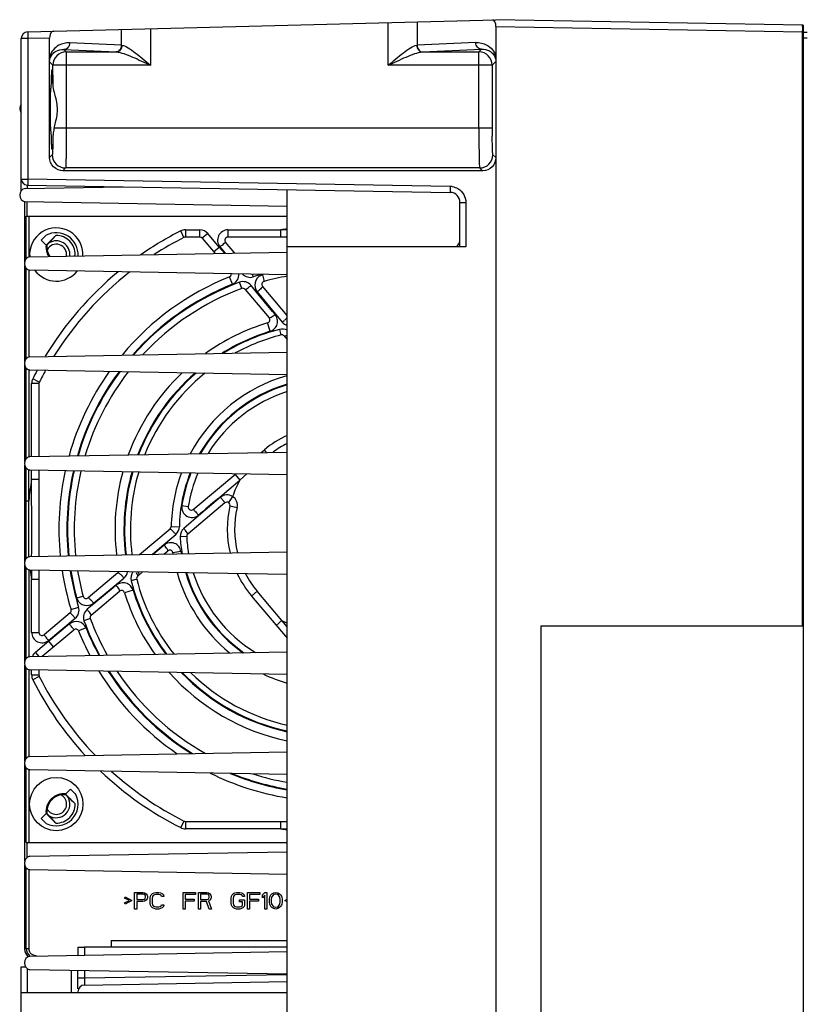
# Model space of a CAD drawing. Header units: inches. Extents: x 0 to 82.7, y 0 to 58.5.
# Tile 15 of 60: x 32.1 to 36.7, y 7.5 to 13.3. Entities that reach past the tile are written whole.
import ezdxf

# ---------------------------------------------------------------- set-up
doc = ezdxf.new("R2010")
doc.units = ezdxf.units.IN
doc.header["$LTSCALE"] = 4.547244
doc.header["$MEASUREMENT"] = 0
doc.layers.get('0').update_dxf_attribs({"linetype": 'CONTINUOUS'})

msp = doc.modelspace()

# ---------------------------------------------------------------- linework, layer by layer
at = {"color": 7, "linetype": 'CONTINUOUS'}
for p, q in [((32.1444, 13.2055), (34.9112, 13.2779)), ((36.7243, 13.2463), (34.9112, 13.2779)), ((32.6993, 13.1267), (32.6993, 13.22)), ((32.8698, 13.2245), (32.8698, 13.0086)), ((34.2747, 13.0086), (34.2747, 13.2612)), ((34.4452, 13.2657), (34.4452, 13.1267)), ((34.9112, 13.2385), (34.9112, 3.7897)), ((34.9112, 13.2385), (36.7243, 13.2069)), ((36.7243, 13.2463), (36.7281, 13.2452)), ((36.7244, 13.2266), (36.7243, 13.2459)), ((36.7243, 13.2069), (36.7244, 13.222)), ((36.7244, 13.222), (36.7244, 13.2266)), ((36.7281, 13.2448), (36.7281, 3.783)), ((32.1061, 12.2669), (32.1061, 13.1661)), ((32.1444, 13.1661), (32.1061, 13.1661)), ((32.2732, 13.1695), (32.1444, 13.1661)), ((32.1444, 13.1661), (32.1444, 12.3361)), ((32.2732, 12.4644), (32.2732, 13.1695)), ((36.7243, 9.6952), (36.7243, 13.2069)), ((36.7282, 13.2069), (36.7243, 13.2069)), ((36.7281, 13.2044), (36.7517, 13.2044)), ((36.7517, 13.1697), (36.7281, 13.1697)), ((32.3718, 13.0873), (32.3578, 13.1013)), ((32.3578, 13.1013), (32.667, 13.0873)), ((32.6993, 13.1267), (32.3919, 13.1407)), ((32.7008, 13.1266), (32.6993, 13.1267)), ((34.4452, 13.1267), (34.4437, 13.1266)), ((34.7925, 13.1425), (34.4452, 13.1267)), ((34.4775, 13.0873), (34.8266, 13.1031)), ((34.8266, 13.1031), (34.8108, 13.0873)), ((32.2735, 13.0282), (32.2732, 13.0612)), ((32.3718, 13.0873), (32.3718, 12.6377)), ((32.3718, 13.0873), (32.667, 13.0873)), ((34.4775, 13.0873), (34.8108, 13.0873)), ((34.8108, 12.6377), (34.8108, 13.0873)), ((34.9112, 13.063), (34.9109, 13.03)), ((32.2735, 13.0282), (32.2931, 13.0086)), ((32.2931, 12.9007), (32.2931, 13.0086)), ((32.8698, 13.0086), (32.2931, 13.0086)), ((34.8895, 13.0086), (34.2747, 13.0086)), ((34.8895, 13.0086), (34.9109, 13.03)), ((34.8895, 13.0086), (34.8895, 12.6376)), ((32.3003, 12.6377), (32.3058, 12.6597)), ((34.8895, 12.6377), (32.3003, 12.6377)), ((32.2891, 12.4802), (32.2732, 12.4644)), ((34.9112, 12.4625), (34.8935, 12.4802)), ((32.3519, 12.3856), (32.3678, 12.4015)), ((34.8148, 12.4015), (32.3678, 12.4015)), ((34.8148, 12.4015), (34.8324, 12.3839)), ((34.8324, 12.3839), (32.3519, 12.3856)), ((32.1061, 12.3362), (32.1444, 12.3361)), ((32.1284, 12.2808), (32.7041, 12.291)), ((32.1409, 12.3008), (32.1409, 12.2808)), ((32.1409, 12.3008), (34.641, 12.2571)), ((34.6406, 12.2926), (32.1444, 12.3361)), ((33.6769, 4.8123), (33.6769, 12.274)), ((32.1258, 12.201), (32.1258, 11.8478)), ((33.6769, 12.1737), (32.1284, 12.201)), ((32.1404, 12.1165), (32.1404, 12.201)), ((34.699, 11.9354), (34.699, 12.1981)), ((34.699, 12.1981), (34.7335, 12.1981)), ((34.7335, 12.1981), (34.7335, 11.9354)), ((32.1346, 11.8641), (32.1346, 12.1165)), ((32.1346, 12.1165), (33.6769, 12.1165)), ((32.1503, 12.1165), (32.1503, 11.8769)), ((32.2531, 12.0043), (32.2238, 11.975)), ((32.3111, 12.0026), (32.2557, 11.9472)), ((33.0676, 11.9905), (33.0481, 12.0292)), ((33.0758, 12.0358), (33.0758, 11.9925)), ((33.0758, 12.0358), (33.162, 12.0358)), ((33.162, 11.9925), (33.0758, 11.9925)), ((33.162, 11.9925), (33.162, 12.0358)), ((33.2091, 12.0138), (33.1759, 11.986)), ((33.2758, 11.9343), (33.2091, 12.0138)), ((33.3274, 12.0358), (33.6402, 12.0358)), ((33.3276, 12.0358), (33.3276, 11.9925)), ((33.6769, 11.9925), (33.3276, 11.9925)), ((33.6402, 11.9924), (33.6402, 12.0358)), ((33.6769, 12.0357), (33.6402, 12.0358)), ((32.2238, 11.975), (32.2527, 11.9461)), ((32.2557, 11.9472), (32.2527, 11.9461)), ((32.2557, 11.9472), (32.2577, 11.9462)), ((33.1759, 11.986), (33.2511, 11.8963)), ((33.2426, 11.9064), (33.2758, 11.9343)), ((33.3065, 11.8973), (33.2758, 11.9343)), ((33.2797, 11.9358), (33.3116, 11.8974)), ((33.3676, 11.8984), (33.3137, 11.9626)), ((34.7335, 11.9354), (33.6769, 11.9354)), ((32.156, 11.8769), (33.6769, 11.9039)), ((32.1258, 11.8261), (32.1258, 11.2573)), ((32.1346, 11.2735), (32.1346, 11.8098)), ((32.1503, 11.7971), (32.1503, 11.2863)), ((33.6769, 11.77), (32.156, 11.7971)), ((33.3537, 11.7143), (33.3361, 11.758)), ((33.4713, 11.7737), (33.4762, 11.7578)), ((33.5311, 11.7695), (33.5414, 11.7314)), ((33.4092, 11.6892), (33.3955, 11.7262)), ((33.4967, 11.6678), (33.464, 11.7074)), ((33.677, 11.5297), (33.5322, 11.7022)), ((33.4294, 11.6838), (33.5707, 11.5155)), ((33.5907, 11.554), (33.4967, 11.6678)), ((33.5006, 11.6693), (33.6011, 11.5476)), ((33.6057, 11.5357), (33.5907, 11.554)), ((33.6011, 11.5476), (33.6486, 11.4898)), ((33.5775, 11.4362), (33.5621, 11.4864)), ((33.6417, 11.4148), (33.6332, 11.4478)), ((33.6601, 11.4089), (33.677, 11.3888)), ((32.156, 11.2863), (33.6769, 11.3133)), ((32.1258, 11.2355), (32.1258, 10.6667)), ((32.1346, 10.683), (32.1346, 11.2193)), ((32.1503, 11.2065), (32.1503, 10.6958)), ((33.6769, 11.1795), (32.156, 11.2065)), ((32.1671, 10.6958), (32.1671, 11.1271)), ((32.2104, 11.1271), (32.1671, 11.1271)), ((32.2123, 11.1353), (32.1737, 11.1548)), ((32.2104, 11.1271), (32.2104, 10.6967)), ((32.156, 10.6958), (33.6769, 10.7228)), ((33.5239, 10.7201), (33.5426, 10.7358)), ((33.5554, 10.7206), (33.5426, 10.7358)), ((32.1258, 10.645), (32.1258, 10.0762)), ((32.1346, 10.0924), (32.1346, 10.6287)), ((32.1503, 10.1052), (32.1503, 10.616)), ((33.6769, 10.5889), (32.156, 10.616)), ((32.1671, 10.5627), (32.1671, 10.616)), ((32.2104, 10.615), (32.2104, 10.1062)), ((33.1227, 10.3834), (33.374, 10.5943)), ((33.3971, 10.5571), (33.44, 10.5931)), ((32.1671, 10.5627), (32.2104, 10.5627)), ((33.2676, 10.447), (33.3971, 10.5571)), ((33.3692, 10.5903), (33.3971, 10.5571)), ((32.1346, 10.434), (32.1503, 10.434)), ((33.31, 10.4224), (33.09, 10.2378)), ((33.2833, 10.4553), (33.1679, 10.357)), ((33.3551, 10.4601), (33.3316, 10.4238)), ((33.0552, 10.4062), (33.093, 10.4002)), ((33.3394, 10.4044), (33.3816, 10.3946)), ((33.1679, 10.357), (33.0667, 10.271)), ((32.8049, 10.1167), (32.9855, 10.2684)), ((32.992, 10.282), (33.0403, 10.2812)), ((32.9365, 10.1656), (33.0188, 10.2352)), ((33.0835, 10.223), (33.0452, 10.221)), ((32.156, 10.1052), (33.6769, 10.1322)), ((32.8804, 10.1181), (32.9365, 10.1656)), ((32.9512, 10.1729), (32.8866, 10.1182)), ((32.9488, 10.1193), (32.9724, 10.1391)), ((33.0499, 10.1349), (33.0021, 10.1279)), ((32.1357, 10.0982), (32.1349, 10.0982)), ((32.1258, 10.0544), (32.1258, 9.4856)), ((32.1346, 9.5019), (32.1346, 10.0382)), ((32.1503, 10.0254), (32.1503, 9.5147)), ((33.6769, 9.9984), (32.156, 10.0254)), ((32.1672, 10.0254), (32.1671, 9.9695)), ((32.2104, 10.0244), (32.2104, 9.6569)), ((32.6767, 10.0092), (32.5007, 9.8615)), ((32.794, 9.9894), (32.8208, 10.0119)), ((32.8004, 10.0062), (32.7983, 10.0104)), ((32.1671, 9.6567), (32.1671, 9.9695)), ((32.2104, 9.9695), (32.1671, 9.9695)), ((32.655, 9.9303), (32.713, 9.978)), ((32.7881, 9.971), (32.7551, 9.9625)), ((32.5191, 9.7587), (32.6874, 9.9)), ((32.5335, 9.8299), (32.655, 9.9303)), ((32.6487, 9.92), (32.5349, 9.8259)), ((32.6671, 9.9351), (32.6487, 9.92)), ((32.7666, 9.9068), (32.7164, 9.8914)), ((33.5002, 9.8998), (33.4671, 9.8719)), ((33.6457, 9.7264), (33.5002, 9.8998)), ((32.4334, 9.8604), (32.4715, 9.8707)), ((33.4671, 9.8719), (33.677, 9.6218)), ((32.4001, 9.7916), (32.4451, 9.8055)), ((32.5349, 9.8259), (32.4955, 9.7933)), ((32.3944, 9.7723), (32.2403, 9.643)), ((32.2671, 9.609), (32.4252, 9.7402)), ((32.5137, 9.7385), (32.4767, 9.7248)), ((33.6125, 9.6985), (33.6457, 9.7264)), ((33.677, 9.6897), (33.6457, 9.7264)), ((32.2298, 9.516), (32.4164, 9.6726)), ((32.3908, 9.7066), (32.2686, 9.6051)), ((32.4886, 9.683), (32.4449, 9.6654)), ((35.1769, 9.6952), (35.1769, 4.5771)), ((35.1769, 9.6952), (36.7281, 9.6952)), ((32.1671, 9.6569), (32.2104, 9.6569)), ((32.2686, 9.6051), (32.1891, 9.5384)), ((32.2964, 9.5719), (32.2686, 9.6051)), ((32.156, 9.5147), (33.6769, 9.5417)), ((32.1891, 9.5384), (32.2082, 9.5156)), ((32.1258, 9.4639), (32.1258, 8.8951)), ((32.1346, 8.9113), (32.1346, 9.4476)), ((32.1503, 9.4349), (32.1503, 8.9241)), ((33.6769, 9.4078), (32.156, 9.4349)), ((32.1671, 9.4051), (32.1671, 9.4349)), ((32.2104, 9.4339), (32.2104, 9.4051)), ((32.1671, 9.4051), (32.2104, 9.4051)), ((32.2123, 9.3969), (32.1737, 9.3774)), ((32.156, 8.9241), (33.6769, 8.9511)), ((32.1258, 8.8733), (32.1258, 8.3045)), ((32.1346, 8.4157), (32.1346, 8.8571)), ((32.1503, 8.8443), (32.1503, 8.4157)), ((33.6769, 8.8173), (32.156, 8.8443)), ((32.3977, 8.7311), (32.3688, 8.7022)), ((32.427, 8.7017), (32.3977, 8.7311)), ((32.3698, 8.6991), (32.3689, 8.6971)), ((32.425, 8.644), (32.3698, 8.6991)), ((32.2527, 8.5861), (32.2238, 8.5572)), ((32.2238, 8.5572), (32.2531, 8.5279)), ((32.2527, 8.5861), (32.2557, 8.585)), ((32.2557, 8.585), (32.2577, 8.586)), ((32.2557, 8.585), (32.3111, 8.5296)), ((33.0676, 8.5417), (33.0481, 8.503)), ((33.0758, 8.5397), (33.0758, 8.4964)), ((33.0758, 8.5397), (33.677, 8.5397)), ((33.6402, 8.4964), (33.0758, 8.4964)), ((33.6402, 8.4964), (33.6402, 8.5397)), ((33.6402, 8.4964), (33.677, 8.4965)), ((32.1346, 8.4157), (33.677, 8.4157)), ((32.1404, 8.3262), (32.1404, 8.4157)), ((32.156, 8.3336), (33.6769, 8.3606)), ((32.1258, 8.2828), (32.1258, 7.7858)), ((32.1346, 7.7893), (32.1346, 8.2665)), ((32.1503, 8.2537), (32.1503, 7.7893)), ((33.6769, 8.2267), (32.156, 8.2537)), ((32.7163, 8.0869), (32.7204, 8.0932)), ((32.7204, 8.0932), (32.7594, 8.0722)), ((32.7758, 8.022), (32.7758, 8.1204)), ((32.7758, 8.1204), (32.825, 8.1204)), ((32.7881, 8.1099), (32.7881, 8.0785)), ((32.827, 8.1099), (32.7881, 8.1099)), ((32.825, 8.1204), (32.8352, 8.1183)), ((32.8332, 8.1079), (32.827, 8.1099)), ((32.8373, 8.1037), (32.8332, 8.1079)), ((32.8352, 8.1183), (32.8434, 8.112)), ((32.8393, 8.0974), (32.8373, 8.1037)), ((32.8373, 8.0848), (32.8393, 8.0911)), ((32.8393, 8.0911), (32.8393, 8.0974)), ((32.8434, 8.112), (32.8496, 8.1037)), ((32.8496, 8.1037), (32.8516, 8.0974)), ((32.8516, 8.089), (32.8496, 8.0827)), ((32.8516, 8.0974), (32.8516, 8.089)), ((32.868, 8.0869), (32.8701, 8.0974)), ((32.8701, 8.0974), (32.8742, 8.1058)), ((32.8742, 8.1058), (32.8824, 8.1141)), ((32.8824, 8.0953), (32.8804, 8.0869)), ((32.8824, 8.1141), (32.8906, 8.1183)), ((32.8865, 8.1016), (32.8824, 8.0953)), ((32.8927, 8.1058), (32.8865, 8.1016)), ((32.8906, 8.1183), (32.9009, 8.1204)), ((32.9009, 8.1079), (32.8927, 8.1058)), ((32.9009, 8.1204), (32.9193, 8.1204)), ((32.9193, 8.1079), (32.9009, 8.1079)), ((32.9193, 8.1204), (32.9296, 8.1183)), ((32.9275, 8.1058), (32.9193, 8.1079)), ((32.9337, 8.1016), (32.9275, 8.1058)), ((32.9296, 8.1183), (32.9378, 8.1141)), ((32.9357, 8.0953), (32.9337, 8.1016)), ((32.948, 8.0953), (32.9357, 8.0953)), ((32.9378, 8.1141), (32.946, 8.1058)), ((32.946, 8.1058), (32.948, 8.0953)), ((33.0628, 8.022), (33.0628, 8.1204)), ((33.0628, 8.1204), (33.1367, 8.1204)), ((33.0752, 8.1079), (33.0752, 8.0806)), ((33.1367, 8.1079), (33.0752, 8.1079)), ((33.1367, 8.1204), (33.1367, 8.1079)), ((33.1531, 8.022), (33.1531, 8.1204)), ((33.1531, 8.1204), (33.2023, 8.1204)), ((33.1654, 8.1099), (33.1654, 8.0785)), ((33.2043, 8.1099), (33.1654, 8.1099)), ((33.2023, 8.1204), (33.2125, 8.1183)), ((33.2105, 8.1079), (33.2043, 8.1099)), ((33.2146, 8.1037), (33.2105, 8.1079)), ((33.2125, 8.1183), (33.2207, 8.112)), ((33.2166, 8.0974), (33.2146, 8.1037)), ((33.2146, 8.0848), (33.2166, 8.0911)), ((33.2166, 8.0911), (33.2166, 8.0974)), ((33.2207, 8.112), (33.2269, 8.1037)), ((33.2269, 8.1037), (33.2289, 8.0974)), ((33.2289, 8.089), (33.2269, 8.0827)), ((33.2289, 8.0974), (33.2289, 8.089)), ((33.3458, 8.0869), (33.3479, 8.0974)), ((33.3479, 8.0974), (33.352, 8.1058)), ((33.352, 8.1058), (33.3602, 8.1141)), ((33.3602, 8.0953), (33.3581, 8.0869)), ((33.3602, 8.1141), (33.3684, 8.1183)), ((33.3643, 8.1016), (33.3602, 8.0953)), ((33.3704, 8.1058), (33.3643, 8.1016)), ((33.3684, 8.1183), (33.3786, 8.1204)), ((33.3786, 8.1079), (33.3704, 8.1058)), ((33.3786, 8.1204), (33.3971, 8.1204)), ((33.3971, 8.1079), (33.3786, 8.1079)), ((33.3971, 8.1204), (33.4073, 8.1183)), ((33.4053, 8.1058), (33.3971, 8.1079)), ((33.4114, 8.1016), (33.4053, 8.1058)), ((33.4073, 8.1183), (33.4155, 8.1141)), ((33.4135, 8.0953), (33.4114, 8.1016)), ((33.4258, 8.0953), (33.4135, 8.0953)), ((33.4155, 8.1141), (33.4237, 8.1058)), ((33.4237, 8.1058), (33.4258, 8.0953)), ((33.4422, 8.022), (33.4422, 8.1204)), ((33.4422, 8.1204), (33.516, 8.1204)), ((33.4545, 8.1079), (33.4545, 8.0806)), ((33.516, 8.1079), (33.4545, 8.1079)), ((33.516, 8.1204), (33.516, 8.1079)), ((33.5324, 8.1058), (33.5447, 8.1204)), ((33.5324, 8.089), (33.5324, 8.1058)), ((33.5447, 8.1037), (33.5324, 8.089)), ((33.5447, 8.1204), (33.557, 8.1204)), ((33.5447, 8.022), (33.5447, 8.1037)), ((33.557, 8.1204), (33.557, 8.022)), ((33.5734, 8.0806), (33.5755, 8.0911)), ((33.5755, 8.0911), (33.5775, 8.0974)), ((33.5775, 8.0974), (33.5816, 8.1058)), ((33.5816, 8.1058), (33.5878, 8.112)), ((33.5857, 8.0911), (33.5837, 8.0785)), ((33.5939, 8.1037), (33.5857, 8.0911)), ((33.5878, 8.112), (33.598, 8.1183)), ((33.6001, 8.1079), (33.5939, 8.1037)), ((33.598, 8.1183), (33.6103, 8.1204)), ((33.6103, 8.1099), (33.6001, 8.1079)), ((33.6103, 8.1204), (33.6226, 8.1183)), ((33.6206, 8.1079), (33.6103, 8.1099)), ((33.6267, 8.1037), (33.6206, 8.1079)), ((33.6226, 8.1183), (33.6329, 8.112)), ((33.6349, 8.0911), (33.6267, 8.1037)), ((33.6329, 8.112), (33.639, 8.1058)), ((33.637, 8.0785), (33.6349, 8.0911)), ((33.639, 8.1058), (33.6431, 8.0974)), ((33.6431, 8.0974), (33.6452, 8.0911)), ((33.6452, 8.0911), (33.6472, 8.0806)), ((32.745, 8.0722), (32.7163, 8.0869)), ((32.7163, 8.0576), (32.745, 8.0722)), ((32.7204, 8.0513), (32.7163, 8.0576)), ((32.7594, 8.0722), (32.7204, 8.0513)), ((32.7881, 8.0785), (32.827, 8.0785)), ((32.7881, 8.066), (32.7881, 8.022)), ((32.825, 8.066), (32.7881, 8.066)), ((32.8352, 8.0681), (32.825, 8.066)), ((32.827, 8.0785), (32.8332, 8.0806)), ((32.8332, 8.0806), (32.8373, 8.0848)), ((32.8434, 8.0743), (32.8352, 8.0681)), ((32.8496, 8.0827), (32.8434, 8.0743)), ((32.868, 8.0555), (32.868, 8.0869)), ((32.8701, 8.045), (32.868, 8.0555)), ((32.8742, 8.0366), (32.8701, 8.045)), ((32.8824, 8.0283), (32.8742, 8.0366)), ((32.8804, 8.0869), (32.8804, 8.0555)), ((32.8804, 8.0555), (32.8824, 8.0471)), ((32.8824, 8.0471), (32.8865, 8.0408)), ((32.8865, 8.0408), (32.8927, 8.0366)), ((32.8927, 8.0366), (32.9009, 8.0346)), ((32.9009, 8.0346), (32.9193, 8.0346)), ((32.9193, 8.0346), (32.9275, 8.0366)), ((32.9275, 8.0366), (32.9337, 8.0408)), ((32.9337, 8.0408), (32.9357, 8.0471)), ((32.9357, 8.0471), (32.948, 8.0471)), ((32.946, 8.0366), (32.9378, 8.0283)), ((32.948, 8.0471), (32.946, 8.0366)), ((33.0752, 8.0806), (33.1285, 8.0806)), ((33.0752, 8.0681), (33.0752, 8.022)), ((33.1285, 8.0681), (33.0752, 8.0681)), ((33.1285, 8.0806), (33.1285, 8.0681)), ((33.1654, 8.0785), (33.2043, 8.0785)), ((33.1654, 8.066), (33.1654, 8.022)), ((33.2002, 8.066), (33.1654, 8.066)), ((33.2166, 8.022), (33.2002, 8.066)), ((33.2043, 8.0785), (33.2105, 8.0806)), ((33.2105, 8.0806), (33.2146, 8.0848)), ((33.2207, 8.0743), (33.2125, 8.0702)), ((33.2125, 8.0702), (33.231, 8.022)), ((33.2269, 8.0827), (33.2207, 8.0743)), ((33.3458, 8.0555), (33.3458, 8.0869)), ((33.3479, 8.045), (33.3458, 8.0555)), ((33.352, 8.0366), (33.3479, 8.045)), ((33.3602, 8.0283), (33.352, 8.0366)), ((33.3581, 8.0869), (33.3581, 8.0555)), ((33.3581, 8.0555), (33.3602, 8.0471)), ((33.3602, 8.0471), (33.3643, 8.0408)), ((33.3643, 8.0408), (33.3704, 8.0366)), ((33.3704, 8.0366), (33.3786, 8.0346)), ((33.3786, 8.0346), (33.3971, 8.0346)), ((33.395, 8.0639), (33.395, 8.0764)), ((33.395, 8.0764), (33.4258, 8.0764)), ((33.4135, 8.0639), (33.395, 8.0639)), ((33.3971, 8.0346), (33.4053, 8.0366)), ((33.4053, 8.0366), (33.4114, 8.0408)), ((33.4114, 8.0408), (33.4135, 8.0471)), ((33.4135, 8.0471), (33.4135, 8.0639)), ((33.4237, 8.0366), (33.4155, 8.0283)), ((33.4258, 8.045), (33.4237, 8.0366)), ((33.4258, 8.0764), (33.4258, 8.045)), ((33.4545, 8.0806), (33.5078, 8.0806)), ((33.4545, 8.0681), (33.4545, 8.022)), ((33.5078, 8.0681), (33.4545, 8.0681)), ((33.5078, 8.0806), (33.5078, 8.0681)), ((33.5734, 8.0618), (33.5734, 8.0806)), ((33.5755, 8.0513), (33.5734, 8.0618)), ((33.5775, 8.045), (33.5755, 8.0513)), ((33.5816, 8.0366), (33.5775, 8.045)), ((33.5878, 8.0304), (33.5816, 8.0366)), ((33.5837, 8.0785), (33.5837, 8.0639)), ((33.5837, 8.0639), (33.5857, 8.0513)), ((33.5857, 8.0513), (33.5939, 8.0387)), ((33.598, 8.0241), (33.5878, 8.0304)), ((33.5939, 8.0387), (33.6001, 8.0346)), ((33.6001, 8.0346), (33.6103, 8.0325)), ((33.6103, 8.0325), (33.6206, 8.0346)), ((33.6206, 8.0346), (33.6267, 8.0387)), ((33.6329, 8.0304), (33.6226, 8.0241)), ((33.6267, 8.0387), (33.6349, 8.0513)), ((33.639, 8.0366), (33.6329, 8.0304)), ((33.6349, 8.0513), (33.637, 8.0639)), ((33.637, 8.0639), (33.637, 8.0785)), ((33.6431, 8.045), (33.639, 8.0366)), ((33.6452, 8.0513), (33.6431, 8.045)), ((33.6472, 8.0618), (33.6452, 8.0513)), ((33.6472, 8.0806), (33.6472, 8.0618)), ((33.6637, 8.0722), (33.677, 8.0794)), ((33.677, 8.0651), (33.6637, 8.0722)), ((32.7881, 8.022), (32.7758, 8.022)), ((32.8906, 8.0241), (32.8824, 8.0283)), ((32.9009, 8.022), (32.8906, 8.0241)), ((32.9193, 8.022), (32.9009, 8.022)), ((32.9296, 8.0241), (32.9193, 8.022)), ((32.9378, 8.0283), (32.9296, 8.0241)), ((33.0752, 8.022), (33.0628, 8.022)), ((33.1654, 8.022), (33.1531, 8.022)), ((33.231, 8.022), (33.2166, 8.022)), ((33.3684, 8.0241), (33.3602, 8.0283)), ((33.3786, 8.022), (33.3684, 8.0241)), ((33.3971, 8.022), (33.3786, 8.022)), ((33.4073, 8.0241), (33.3971, 8.022)), ((33.4155, 8.0283), (33.4073, 8.0241)), ((33.4545, 8.022), (33.4422, 8.022)), ((33.557, 8.022), (33.5447, 8.022)), ((33.6103, 8.022), (33.598, 8.0241)), ((33.6226, 8.0241), (33.6103, 8.022)), ((32.6376, 7.835), (32.6376, 7.7967)), ((32.6376, 7.835), (33.677, 7.835)), ((32.1258, 7.7858), (32.1346, 7.7893)), ((32.1346, 7.7893), (32.1503, 7.7893)), ((32.156, 7.743), (33.6769, 7.77)), ((32.4407, 7.7959), (32.4407, 7.7481)), ((33.677, 7.797), (32.4794, 7.7966)), ((32.4794, 7.7968), (32.4794, 7.7488)), ((32.1061, 3.8622), (32.1061, 7.6801)), ((32.1409, 7.6702), (32.1409, 7.5295)), ((33.6769, 7.6362), (32.156, 7.6632)), ((32.402, 7.5295), (32.402, 7.6588)), ((32.4407, 7.55), (32.4407, 7.6581)), ((32.4794, 7.6574), (32.4794, 7.6124)), ((33.6763, 7.6333), (32.4794, 7.6124)), ((32.4794, 7.6124), (32.4407, 7.6124)), ((32.48, 7.5729), (33.6769, 7.5939)), ((32.1061, 7.5295), (33.6769, 7.5295)), ((32.4407, 7.5333), (32.4407, 7.5295))]:
    msp.add_line(p, q, dxfattribs=at)
msp.add_circle((32.3128, 8.6421), 0.1575, dxfattribs=at)
for centre, radius, start, end in [((36.7242, 13.2384), 0.00787, 59.99993, 89), ((32.1454, 13.1661), 0.0394, 91.5, 180), ((32.3719, 13.0085), 0.0788, 90.04738, 179.95263), ((34.8107, 13.0085), 0.0788, 0.04738, 89.95262), ((31.6253, 12.9029), 0.6584, 358.57973, 358.85929), ((32.4143, 12.9036), 0.1212, 181.35013, 184.41827), ((32.1376, 12.7527), 0.0409, 140.506, 219.4939), ((32.5697, 12.5736), 0.2769, 168.03705, 170.8194), ((32.5634, 12.5749), 0.2705, 166.57845, 168.03293), ((40.6293, 12.6371), 5.7398, 179.99494, 180.47432), ((32.5717, 12.5731), 0.279, 170.79956, 178.50648), ((32.3679, 12.4803), 0.0788, 180.04738, 269.95266), ((34.8147, 12.4803), 0.0788, 270.04738, 359.9531), ((32.1376, 12.2409), 0.0409, 102.9759, 257.0241), ((32.1415, 12.3362), 0.0354, 179.99717, 268.9999), ((34.639, 12.1985), 0.0941, 81.32042, 88.97719), ((34.6399, 12.1981), 0.0591, 0, 89.00001), ((32.3128, 11.8901), 0.1575, 357.21355, 184.83881), ((32.3128, 11.8901), 0.1289, 356.34543, 117.58746), ((32.3128, 11.8901), 0.1122, 359.00343, 90.84899), ((33.9368, 10.2661), 1.9744, 116.75002, 124.71307), ((33.9368, 10.2661), 1.9311, 116.75002, 122.76192), ((33.0758, 11.9743), 0.0615, 89.99999, 116.75002), ((33.0758, 11.9743), 0.0182, 90, 116.75002), ((33.162, 11.9743), 0.0615, 39.99999, 90.00001), ((33.162, 11.9743), 0.0182, 40, 90), ((33.3276, 11.9743), 0.0182, 90, 220), ((33.9368, 10.2661), 1.7944, 98.32686, 99.51418), ((32.3573, 11.9347), 0.1053, 173.76348, 212.02351), ((32.358, 11.9358), 0.1008, 174.08134, 189.96648), ((29.0395, 15.1632), 4.5503, 315.01087, 315.22995), ((32.3128, 11.8901), 0.061, 351.10459, 152.4181), ((32.3128, 11.8901), 0.0807, 353.57322, 122.02191), ((31.3545, 12.8456), 1.2747, 315.90185, 316.25197), ((33.9368, 10.2661), 1.7944, 111.48198, 111.61499), ((34.6399, 11.9811), 0.0591, 309.27135, 360), ((32.1651, 11.837), 0.0409, 102.92821, 257.07179), ((32.3573, 11.9347), 0.1, 189.39328, 213.87396), ((34.5414, 9.5594), 3.1468, 132.26501, 132.44406), ((32.3128, 11.8901), 0.1575, 216.47023, 321.43323), ((33.9368, 10.2661), 1.9744, 129.56631, 148.81716), ((33.9368, 10.2661), 1.9311, 128.03967, 148.00911), ((33.9368, 10.2661), 1.6083, 111.93065, 140.17425), ((33.3293, 11.7748), 0.0182, 291.93065, 3.32091), ((33.9368, 10.2661), 1.5611, 105.19083, 107.15895), ((33.5486, 11.7071), 0.0648, 105.75758, 113.12548), ((33.9368, 10.2661), 1.5177, 99.8018, 105.1002), ((33.9368, 10.2661), 1.5612, 111.92977, 138.6466), ((33.9368, 10.2661), 1.5572, 110.34052, 138.52204), ((33.5461, 11.7139), 0.0182, 105.1002, 220), ((33.9368, 10.2661), 1.5177, 110.34146, 137.1278), ((33.4155, 11.6721), 0.0182, 40, 110.34146), ((33.9368, 10.2661), 1.2766, 107.06865, 125.49757), ((33.5568, 11.5038), 0.0182, 287.06865, 40), ((33.5033, 11.6694), 0.231, 309.01419, 313.56321), ((33.9368, 10.2661), 1.2241, 107.06929, 121.732), ((33.9368, 10.2661), 1.2201, 104.41195, 121.4273), ((33.9368, 10.2661), 1.186, 104.40787, 118.48527), ((33.6462, 11.3972), 0.0182, 40, 104.40787), ((32.1651, 11.2464), 0.0409, 102.92821, 257.07179), ((33.9368, 10.2661), 1.9744, 151.56835, 153.24998), ((33.9368, 10.2661), 1.9311, 150.90615, 153.24998), ((33.9368, 10.2661), 1.6083, 144.57003, 164.34519), ((33.9368, 10.2661), 1.5612, 143.37269, 163.8255), ((33.9368, 10.2661), 1.5572, 143.2631, 163.77625), ((33.9368, 10.2661), 1.5177, 142.20468, 163.32512), ((33.9368, 10.2661), 1.2766, 133.57037, 159.82736), ((33.9368, 10.2661), 1.2241, 131.03557, 158.875), ((33.9368, 10.2661), 1.2201, 130.82103, 158.80078), ((33.9368, 10.2661), 1.186, 128.94841, 158.11756), ((33.9368, 10.2661), 0.9449, 106.08955, 151.79164), ((32.2286, 11.1271), 0.0615, 153.24998, 180.00001), ((32.2286, 11.1271), 0.0182, 153.24998, 180), ((33.9368, 10.2661), 0.8966, 106.85169, 150.04054), ((33.9368, 10.2661), 0.8927, 106.9371, 149.8867), ((33.9368, 10.2661), 0.8543, 107.71847, 148.32237), ((33.9368, 10.2661), 0.6132, 115.08841, 130), ((33.9368, 10.2661), 0.5699, 117.13149, 126.91892), ((32.1651, 10.6559), 0.0409, 102.92821, 257.07179), ((33.9368, 10.2661), 1.6083, 167.56645, 185.6274), ((33.9368, 10.2661), 1.5612, 167.21962, 185.76398), ((33.9368, 10.2661), 1.5572, 167.18529, 185.78052), ((33.9368, 10.2661), 1.5177, 166.88058, 185.90386), ((33.9368, 10.2661), 1.2766, 164.54099, 186.8269), ((33.9368, 10.2661), 1.2241, 163.91167, 187.07725), ((33.9368, 10.2661), 1.2201, 163.85796, 187.09735), ((33.9368, 10.2661), 1.186, 163.41901, 187.27456), ((33.9368, 10.2661), 0.9449, 159.29832, 179.03626), ((33.9368, 10.2661), 0.8966, 158.18754, 179.02849), ((33.9368, 10.2661), 0.8927, 158.0948, 170.97046), ((33.9368, 10.2661), 0.8543, 157.10619, 170.96874), ((33.9368, 10.2661), 1.7944, 170.48582, 174.63077), ((-74.0513, 10.2688), 106.2188, 359.911745, 0.158514), ((33.9368, 10.2661), 0.6132, 151.66254, 161.55314), ((81.044, -45.778), 73.7823, 130.355817, 130.472103), ((33.3217, 10.4085), 0.0182, 346.96329, 130), ((33.3217, 10.4085), 0.0615, 346.96325, 57.08743), ((33.111, 10.3973), 0.0182, 170.96874, 310), ((33.9368, 10.2661), 0.6132, 166.96329, 193.18365), ((33.9368, 10.2661), 0.5699, 166.96329, 194.12358), ((32.9739, 10.2823), 0.0182, 310, 359.03626), ((32.6959, 9.9689), 0.4187, 39.53062, 42.01388), ((32.6993, 9.9656), 0.4778, 37.81, 39.73561), ((33.9368, 10.2661), 0.8927, 182.90122, 189.35149), ((33.1017, 10.2239), 0.0182, 130, 182.89233), ((33.9368, 10.2661), 0.8543, 182.89233, 189.7223), ((32.9841, 10.1252), 0.0182, 8.41095, 130), ((33.9368, 10.2661), 0.9449, 188.41095, 188.87932), ((33.9368, 10.2661), 0.8966, 188.4087, 189.30795), ((32.1651, 10.0653), 0.0409, 102.92821, 257.07179), ((33.9368, 10.2661), 1.7944, 187.71001, 189.51418), ((33.9368, 10.2661), 1.6083, 188.73358, 197.1584), ((33.9368, 10.2661), 1.5612, 189.02764, 197.15791), ((33.9368, 10.2661), 1.5572, 189.05751, 195.09982), ((33.9368, 10.2661), 1.5177, 189.32179, 195.1002), ((32.665, 10.0231), 0.0182, 310, 337.04762), ((32.7127, 9.9629), 0.0979, 28.99142, 31.45566), ((33.9368, 10.2661), 0.9449, 195.73349, 230.62752), ((33.9368, 10.2661), 0.8966, 196.66629, 234.42901), ((32.5335, 9.8326), 0.231, 39.01419, 43.56321), ((33.9368, 10.2661), 1.2201, 194.40758, 217.16486), ((32.8057, 9.9755), 0.0182, 130, 194.40787), ((33.9368, 10.2661), 1.186, 194.40787, 218.39442), ((33.9368, 10.2661), 0.8927, 196.75579, 234.75788), ((33.9368, 10.2661), 0.8543, 197.58047, 238.44818), ((33.9368, 10.2661), 0.6132, 205.36248, 220), ((33.9368, 10.2661), 0.5699, 207.53708, 220), ((32.6991, 9.8861), 0.0182, 17.06865, 130), ((33.9368, 10.2661), 1.2241, 197.06816, 217.04108), ((32.4958, 9.878), 0.0649, 195.76059, 203.11738), ((32.489, 9.8754), 0.0182, 195.1002, 310), ((33.9368, 10.2661), 1.2766, 197.06865, 215.35747), ((32.3827, 9.7863), 0.0182, 310, 17.1584), ((31.9665, 9.3571), 0.5976, 39.87006, 41.54102), ((33.9368, 10.2661), 1.5572, 200.34136, 208.54888), ((32.5307, 9.7448), 0.0182, 130, 200.34146), ((33.9368, 10.2661), 1.5177, 200.34146, 209.33924), ((33.9368, 10.2661), 0.6132, 241.66254, 244.92988), ((32.428, 9.6586), 0.0182, 21.93065, 130), ((33.9368, 10.2661), 1.6083, 201.93065, 207.61548), ((33.9368, 10.2661), 1.5612, 201.93068, 208.47142), ((32.2286, 9.6569), 0.0182, 180, 310), ((33.9368, 10.2661), 1.7944, 201.48198, 201.61499), ((32.1651, 9.4748), 0.0409, 102.92821, 257.07179), ((32.2286, 9.4913), 0.0615, 129.99999, 157.32954), ((33.9368, 10.2661), 1.6083, 211.44358, 235.58268), ((32.2286, 9.4051), 0.0615, 179.99999, 206.75002), ((33.9368, 10.2661), 1.9744, 206.75002, 222.60302), ((32.2286, 9.4051), 0.0182, 180, 206.75002), ((33.9368, 10.2661), 1.9311, 206.75002, 223.75711), ((33.9368, 10.2661), 1.5612, 212.52846, 238.08236), ((33.9368, 10.2661), 1.5572, 212.62704, 238.31849), ((33.9368, 10.2661), 1.5177, 213.64643, 240.75292), ((33.9368, 10.2661), 1.2766, 221.50466, 258.25386), ((33.9368, 10.2661), 1.2241, 223.8054, 257.74502), ((33.9368, 10.2661), 1.2201, 224.00254, 257.68517), ((33.9368, 10.2661), 1.186, 225.67865, 257.3392), ((33.9368, 10.2661), 0.9449, 244.97184, 254.03628), ((32.1651, 8.8842), 0.0409, 102.92821, 257.07179), ((33.9368, 10.2661), 1.9744, 226.39534, 243.24998), ((33.9368, 10.2661), 1.9311, 227.79821, 243.24998), ((33.9368, 10.2661), 1.6083, 243.62219, 260.69759), ((33.9368, 10.2661), 1.5612, 247.56665, 260.4209), ((33.9368, 10.2661), 1.5572, 247.95121, 260.39155), ((33.9368, 10.2661), 1.5177, 252.29095, 260.13721), ((32.3573, 8.5975), 0.1053, 83.76348, 186.23652), ((32.3128, 8.6421), 0.1289, 242.41254, 27.58746), ((32.3573, 8.5975), 0.1, 99.39328, 170.60672), ((32.3128, 8.6421), 0.061, 207.5819, 62.4181), ((32.3128, 8.6421), 0.0807, 237.97809, 32.02191), ((32.3584, 8.5973), 0.1004, 84.0439, 99.99641), ((35.5858, 11.9153), 4.5503, 225.01087, 225.22995), ((32.358, 8.5964), 0.1008, 170.03352, 185.91866), ((32.3128, 8.6421), 0.1122, 269.15103, 0.99657), ((29.0395, 5.369), 4.5503, 44.77005, 44.98913), ((33.0758, 8.5579), 0.0615, 243.24998, 270.00001), ((33.0758, 8.5579), 0.0182, 243.24998, 270), ((33.9368, 10.2661), 1.7944, 260.48582, 261.67376), ((32.1651, 8.2937), 0.0409, 102.92821, 257.07179), ((32.1651, 7.7031), 0.0409, 102.92821, 257.07179), ((32.1933, 7.7893), 0.043, 180.04383, 187.89404), ((32.4807, 7.533), 0.0397, 91.41788, 179.44695)]:
    msp.add_arc(centre, radius, start, end, dxfattribs=at)
for centre, major_axis, ratio, start_param, end_param in [((32.2799, 12.7464), (0, 0.128), 0.026186, -0.00001, 3.141614), ((32.1848, 7.7858), (0.021, 0.0552), 0.999542, -4.348983, -3.459541)]:
    msp.add_ellipse(centre, major_axis=major_axis, ratio=ratio, start_param=start_param, end_param=end_param, dxfattribs=at)
for points, knots in [([(34.8967, 13.2755), (34.8962, 13.2759), (34.895, 13.2766), (34.8938, 13.2772), (34.8932, 13.2774)], [0, 0, 0, 0, 0.512341, 1, 1, 1, 1]), ([(34.9112, 13.2385), (34.9112, 13.2426), (34.91, 13.2559), (34.9045, 13.2702), (34.8967, 13.2755)], [0, 0, 0, 0, 0.304476, 1, 1, 1, 1]), ([(32.2956, 13.2094), (32.2927, 13.2093), (32.277, 13.2026), (32.2732, 13.1827), (32.2732, 13.1695)], [0, 0, 0, 0, 0.178588, 1, 1, 1, 1]), ([(32.1444, 13.2055), (32.1442, 13.2054), (32.1444, 13.2039), (32.144, 13.2022), (32.144, 13.1983), (32.1439, 13.1914), (32.1441, 13.1804), (32.1443, 13.1711), (32.1444, 13.1661)], [0, 0, 0, 0, 0.019909, 0.076897, 0.169383, 0.293577, 0.617682, 1, 1, 1, 1]), ([(32.3919, 13.1407), (32.37, 13.1417), (32.3182, 13.1314), (32.2817, 13.0882), (32.2732, 13.0612)], [0, 0, 0, 0, 0.436409, 1, 1, 1, 1]), ([(32.2735, 13.0282), (32.2735, 13.0439), (32.2827, 13.0702), (32.3152, 13.097), (32.342, 13.1024), (32.3578, 13.1013)], [0, 0, 0, 0, 0.380059, 0.615726, 1, 1, 1, 1]), ([(32.3919, 13.1407), (32.3918, 13.1309), (32.3856, 13.1113), (32.3667, 13.1014), (32.3578, 13.1013)], [0, 0, 0, 0, 0.524726, 1, 1, 1, 1]), ([(32.6652, 13.0874), (32.6741, 13.0875), (32.693, 13.0974), (32.6992, 13.1169), (32.6993, 13.1267)], [0, 0, 0, 0, 0.475012, 1, 1, 1, 1]), ([(32.7008, 13.1266), (32.7007, 13.1168), (32.6946, 13.0974), (32.6759, 13.0874), (32.667, 13.0873)], [0, 0, 0, 0, 0.526245, 1, 1, 1, 1]), ([(32.7008, 13.1266), (32.7139, 13.126), (32.7418, 13.1105), (32.7814, 13.0822), (32.8251, 13.0465), (32.8547, 13.0214), (32.8698, 13.0086)], [0, 0, 0, 0, 0.188312, 0.437519, 0.713625, 1, 1, 1, 1]), ([(34.2747, 13.0086), (34.2898, 13.0214), (34.3195, 13.0465), (34.3632, 13.0822), (34.4028, 13.1105), (34.4307, 13.126), (34.4437, 13.1266)], [0, 0, 0, 0, 0.286375, 0.562481, 0.811688, 1, 1, 1, 1]), ([(34.4437, 13.1266), (34.4438, 13.1168), (34.4499, 13.0974), (34.4687, 13.0874), (34.4775, 13.0873)], [0, 0, 0, 0, 0.526245, 1, 1, 1, 1]), ([(34.4452, 13.1267), (34.4453, 13.1169), (34.4516, 13.0974), (34.4704, 13.0875), (34.4793, 13.0874)], [0, 0, 0, 0, 0.524726, 1, 1, 1, 1]), ([(34.7925, 13.1425), (34.8144, 13.1435), (34.8662, 13.1332), (34.9028, 13.0901), (34.9112, 13.063)], [0, 0, 0, 0, 0.436403, 1, 1, 1, 1]), ([(34.8266, 13.1031), (34.8177, 13.1033), (34.7989, 13.1131), (34.7926, 13.1327), (34.7925, 13.1425)], [0, 0, 0, 0, 0.475012, 1, 1, 1, 1]), ([(34.8266, 13.1031), (34.8424, 13.1042), (34.8693, 13.0988), (34.9018, 13.072), (34.9109, 13.0457), (34.9109, 13.03)], [0, 0, 0, 0, 0.384269, 0.619933, 1, 1, 1, 1]), ([(32.667, 13.0873), (32.6825, 13.0868), (32.7154, 13.0769), (32.7827, 13.05), (32.8345, 13.0252), (32.8698, 13.0086)], [0, 0, 0, 0, 0.212886, 0.46314, 1, 1, 1, 1]), ([(34.2747, 13.0086), (34.3101, 13.0252), (34.3619, 13.05), (34.4291, 13.0769), (34.462, 13.0868), (34.4775, 13.0873)], [0, 0, 0, 0, 0.536859, 0.787113, 1, 1, 1, 1]), ([(32.2835, 12.8898), (32.2838, 12.9028), (32.2844, 12.9255), (32.2853, 12.9521), (32.2863, 12.9676), (32.2868, 12.9758), (32.2876, 12.9795), (32.2879, 12.9826), (32.2884, 12.9826)], [0, 0, 0, 0, 0.418365, 0.7345, 0.848517, 0.931164, 0.981592, 1, 1, 1, 1]), ([(32.2884, 12.9826), (32.289, 12.9826), (32.2892, 12.9799), (32.29, 12.9766), (32.2905, 12.9695), (32.2914, 12.9558), (32.2923, 12.9323), (32.2929, 12.9123), (32.2931, 12.9007)], [0, 0, 0, 0, 0.018455, 0.06854, 0.15063, 0.264016, 0.579508, 1, 1, 1, 1]), ([(32.2827, 12.8744), (32.283, 12.8744), (32.2828, 12.876), (32.2836, 12.8792), (32.2834, 12.8836), (32.2835, 12.8866)], [0, 0, 0, 0, 0.067823, 0.262292, 1, 1, 1, 1]), ([(32.3061, 12.8321), (32.3047, 12.8375), (32.2995, 12.858), (32.2946, 12.8788), (32.2935, 12.8943)], [0, 0, 0, 0, 0.26596, 1, 1, 1, 1]), ([(32.3058, 12.6597), (32.3131, 12.6879), (32.3272, 12.7458), (32.3134, 12.8038), (32.3061, 12.8321)], [0, 0, 0, 0, 0.499814, 1, 1, 1, 1]), ([(32.3718, 12.6377), (32.3718, 12.608), (32.3717, 12.5649), (32.3712, 12.51), (32.3708, 12.4748), (32.37, 12.4459), (32.3699, 12.4237), (32.3682, 12.4103), (32.3689, 12.4031), (32.3678, 12.4015)], [0, 0, 0, 0, 0.37667, 0.54739, 0.69776, 0.822275, 0.916216, 0.976157, 1, 1, 1, 1]), ([(34.8108, 12.6377), (34.8108, 12.608), (34.8109, 12.5649), (34.8114, 12.51), (34.8118, 12.4748), (34.8126, 12.4459), (34.8127, 12.4237), (34.8144, 12.4103), (34.8137, 12.4031), (34.8148, 12.4015)], [0, 0, 0, 0, 0.376669, 0.54739, 0.69776, 0.822275, 0.916216, 0.976157, 1, 1, 1, 1]), ([(32.2835, 12.603), (32.2835, 12.6052), (32.2833, 12.6088), (32.2834, 12.614), (32.2828, 12.6163), (32.2831, 12.6185), (32.2827, 12.6185)], [0, 0, 0, 0, 0.418625, 0.734924, 0.931602, 1, 1, 1, 1]), ([(32.2884, 12.5102), (32.2879, 12.5102), (32.2876, 12.5133), (32.2868, 12.517), (32.2863, 12.5252), (32.2853, 12.5408), (32.2844, 12.5673), (32.2838, 12.59), (32.2835, 12.603)], [0, 0, 0, 0, 0.018407, 0.068835, 0.151482, 0.265499, 0.581635, 1, 1, 1, 1]), ([(32.2928, 12.5804), (32.2926, 12.5705), (32.2921, 12.5532), (32.2912, 12.5331), (32.2903, 12.5214), (32.2898, 12.5153), (32.2892, 12.5125), (32.2889, 12.5102), (32.2884, 12.5102)], [0, 0, 0, 0, 0.422664, 0.737454, 0.850179, 0.931686, 0.981425, 1, 1, 1, 1]), ([(32.2928, 12.5804), (32.2927, 12.5671), (32.2923, 12.5432), (32.2917, 12.5154), (32.2909, 12.498), (32.2906, 12.4891), (32.2897, 12.4838), (32.2897, 12.4808), (32.2891, 12.4802)], [0, 0, 0, 0, 0.398272, 0.713913, 0.831982, 0.920138, 0.976406, 1, 1, 1, 1]), ([(34.8935, 12.4802), (34.8929, 12.4808), (34.8929, 12.4842), (34.892, 12.49), (34.8917, 12.4998), (34.8908, 12.5188), (34.8902, 12.5492), (34.8898, 12.5752), (34.8897, 12.5896)], [0, 0, 0, 0, 0.023568, 0.080269, 0.169195, 0.288187, 0.604703, 1, 1, 1, 1]), ([(32.3539, 12.3849), (32.3335, 12.3849), (32.2908, 12.4014), (32.2732, 12.4439), (32.2732, 12.4644)], [0, 0, 0, 0, 0.500638, 1, 1, 1, 1]), ([(34.9112, 12.4625), (34.9112, 12.4428), (34.8951, 12.4017), (34.8541, 12.3845), (34.8344, 12.3845)], [0, 0, 0, 0, 0.500665, 1, 1, 1, 1]), ([(32.1444, 12.3361), (32.1443, 12.3284), (32.1445, 12.3167), (32.1439, 12.3049), (32.1446, 12.301)], [0, 0, 0, 0, 0.663149, 1, 1, 1, 1]), ([(34.6406, 12.2926), (34.6409, 12.2881), (34.6405, 12.28), (34.6399, 12.2681), (34.6415, 12.2627), (34.6401, 12.2572), (34.641, 12.2571)], [0, 0, 0, 0, 0.382389, 0.706572, 0.923303, 1, 1, 1, 1]), ([(32.2754, 11.9641), (32.2791, 11.9681), (32.2911, 11.9807), (32.3028, 11.9935), (32.3108, 12.0023)], [0, 0, 0, 0, 0.313534, 1, 1, 1, 1]), ([(33.3274, 12.0358), (33.316, 12.0358), (33.2929, 12.029), (33.2692, 12.0022), (33.2631, 11.9668), (33.2726, 11.9447), (33.2797, 11.9358)], [0, 0, 0, 0, 0.250088, 0.499956, 0.749942, 1, 1, 1, 1]), ([(33.2793, 11.9362), (33.2836, 11.9397), (33.2928, 11.9445), (33.3019, 11.9526), (33.3075, 11.9577), (33.3111, 11.9602), (33.3121, 11.9617), (33.3138, 11.9624), (33.3137, 11.9627)], [0, 0, 0, 0, 0.382624, 0.707066, 0.83145, 0.923881, 0.980696, 1, 1, 1, 1]), ([(33.3537, 11.7143), (33.3653, 11.7192), (33.3862, 11.7363), (33.3925, 11.7626), (33.3918, 11.7751)], [0, 0, 0, 0, 0.50011, 1, 1, 1, 1]), ([(33.4137, 11.7746), (33.4215, 11.7665), (33.4416, 11.7539), (33.4654, 11.7546), (33.4762, 11.7578)], [0, 0, 0, 0, 0.499835, 1, 1, 1, 1]), ([(33.5232, 11.7667), (33.506, 11.7594), (33.4775, 11.7257), (33.489, 11.6839), (33.5006, 11.6693)], [0, 0, 0, 0, 0.500289, 1, 1, 1, 1]), ([(33.464, 11.7074), (33.4559, 11.7168), (33.434, 11.7319), (33.4072, 11.7304), (33.3955, 11.7262)], [0, 0, 0, 0, 0.49953, 1, 1, 1, 1]), ([(33.5322, 11.7022), (33.5331, 11.7012), (33.5287, 11.6961), (33.5237, 11.69), (33.5129, 11.6798), (33.505, 11.673), (33.5006, 11.6693)], [0, 0, 0, 0, 0.08645, 0.304719, 0.626079, 1, 1, 1, 1]), ([(33.4294, 11.6838), (33.4298, 11.6834), (33.4322, 11.6843), (33.4376, 11.6872), (33.4432, 11.6911), (33.4472, 11.6941)], [0, 0, 0, 0, 0.082813, 0.28212, 1, 1, 1, 1]), ([(33.5707, 11.5155), (33.5715, 11.5145), (33.5768, 11.516), (33.5877, 11.5219), (33.5984, 11.5298), (33.6058, 11.5358)], [0, 0, 0, 0, 0.095392, 0.309, 1, 1, 1, 1]), ([(33.5775, 11.4362), (33.5871, 11.4393), (33.6053, 11.4504), (33.6204, 11.478), (33.6213, 11.5092), (33.612, 11.5279), (33.6057, 11.5357)], [0, 0, 0, 0, 0.252253, 0.502366, 0.750973, 1, 1, 1, 1]), ([(33.677, 11.518), (33.6762, 11.5168), (33.6718, 11.5111), (33.6667, 11.5059), (33.6625, 11.502)], [0, 0, 0, 0, 0.203107, 1, 1, 1, 1]), ([(33.6601, 11.4089), (33.6603, 11.4087), (33.6607, 11.4084), (33.6612, 11.4082), (33.6615, 11.4082)], [0, 0, 0, 0, 0.464804, 1, 1, 1, 1]), ([(33.6615, 11.4082), (33.6623, 11.408), (33.668, 11.4087), (33.6729, 11.4117), (33.6769, 11.4141)], [0, 0, 0, 0, 0.151291, 1, 1, 1, 1]), ([(33.6668, 11.4009), (33.6672, 11.4005), (33.6708, 11.3993), (33.6742, 11.4012), (33.6769, 11.4025)], [0, 0, 0, 0, 0.144786, 1, 1, 1, 1]), ([(33.3551, 10.4601), (33.3443, 10.4667), (33.3181, 10.4743), (33.2931, 10.4633), (33.2833, 10.4553)], [0, 0, 0, 0, 0.499712, 1, 1, 1, 1]), ([(33.31, 10.4224), (33.3102, 10.4226), (33.3089, 10.4237), (33.3081, 10.4254), (33.3053, 10.4285), (33.3008, 10.4343), (33.2932, 10.4434), (33.2868, 10.4511), (33.2833, 10.4553)], [0, 0, 0, 0, 0.019372, 0.075928, 0.167902, 0.291635, 0.615642, 1, 1, 1, 1]), ([(33.0552, 10.4062), (33.0534, 10.3942), (33.0567, 10.3685), (33.0829, 10.3402), (33.1205, 10.3318), (33.1443, 10.3422), (33.1536, 10.3499)], [0, 0, 0, 0, 0.250594, 0.500498, 0.750066, 1, 1, 1, 1]), ([(33.1227, 10.3834), (33.1229, 10.3836), (33.1242, 10.3824), (33.1272, 10.3801), (33.1338, 10.3727), (33.1429, 10.3626), (33.1499, 10.3543), (33.1536, 10.3499)], [0, 0, 0, 0, 0.021629, 0.079708, 0.298267, 0.622494, 1, 1, 1, 1]), ([(32.9855, 10.2684), (32.9863, 10.269), (32.9899, 10.266), (32.9919, 10.2645), (32.9936, 10.2629)], [0, 0, 0, 0, 0.283071, 1, 1, 1, 1]), ([(32.9936, 10.2629), (32.9946, 10.262), (32.9992, 10.2575), (33.0036, 10.2529), (33.0069, 10.2491)], [0, 0, 0, 0, 0.210538, 1, 1, 1, 1]), ([(33.0879, 10.2428), (33.0873, 10.2439), (33.0838, 10.2492), (33.0799, 10.2543), (33.0768, 10.2584)], [0, 0, 0, 0, 0.1912, 1, 1, 1, 1]), ([(33.09, 10.2378), (33.0901, 10.2379), (33.0901, 10.2401), (33.0888, 10.2414), (33.0879, 10.2428)], [0, 0, 0, 0, 0.097609, 1, 1, 1, 1]), ([(33.0499, 10.135), (33.048, 10.1455), (33.0396, 10.1662), (33.0126, 10.1858), (32.9795, 10.1893), (32.9594, 10.1796), (32.9512, 10.1729)], [0, 0, 0, 0, 0.251304, 0.501684, 0.750884, 1, 1, 1, 1]), ([(32.9724, 10.1391), (32.9733, 10.1399), (32.9711, 10.1449), (32.9676, 10.1512), (32.9602, 10.1617), (32.9545, 10.169), (32.9512, 10.1729)], [0, 0, 0, 0, 0.088057, 0.301078, 0.618842, 1, 1, 1, 1]), ([(32.6767, 10.0092), (32.677, 10.0095), (32.6797, 10.0101), (32.6819, 10.0082), (32.6838, 10.0071)], [0, 0, 0, 0, 0.146638, 1, 1, 1, 1]), ([(32.6838, 10.0071), (32.685, 10.0062), (32.6912, 10.0016), (32.6966, 9.9963), (32.7009, 9.9918)], [0, 0, 0, 0, 0.196455, 1, 1, 1, 1]), ([(32.7947, 9.9908), (32.7951, 9.9931), (32.7926, 9.9995), (32.7896, 10.005), (32.7874, 10.0084)], [0, 0, 0, 0, 0.362602, 1, 1, 1, 1]), ([(32.794, 9.9894), (32.7942, 9.9896), (32.7945, 9.99), (32.7946, 9.9905), (32.7947, 9.9908)], [0, 0, 0, 0, 0.464804, 1, 1, 1, 1]), ([(32.802, 9.9962), (32.8024, 9.9965), (32.8036, 10), (32.8017, 10.0035), (32.8004, 10.0062)], [0, 0, 0, 0, 0.145178, 1, 1, 1, 1]), ([(32.7666, 9.9068), (32.7635, 9.9165), (32.7525, 9.9347), (32.7249, 9.9498), (32.6936, 9.9507), (32.6749, 9.9413), (32.6671, 9.9351)], [0, 0, 0, 0, 0.252252, 0.502362, 0.750969, 1, 1, 1, 1]), ([(32.6874, 9.9), (32.6884, 9.9008), (32.6869, 9.9061), (32.6809, 9.917), (32.6731, 9.9277), (32.6671, 9.9351)], [0, 0, 0, 0, 0.095393, 0.309001, 1, 1, 1, 1]), ([(32.4361, 9.8526), (32.4434, 9.8354), (32.4772, 9.8069), (32.5189, 9.8183), (32.5335, 9.8299)], [0, 0, 0, 0, 0.500323, 1, 1, 1, 1]), ([(32.5007, 9.8615), (32.5017, 9.8624), (32.5067, 9.8581), (32.5129, 9.853), (32.523, 9.8422), (32.5299, 9.8343), (32.5335, 9.8299)], [0, 0, 0, 0, 0.08645, 0.304719, 0.626078, 1, 1, 1, 1]), ([(32.4252, 9.7402), (32.4342, 9.7479), (32.4488, 9.7687), (32.4484, 9.7941), (32.4451, 9.8055)], [0, 0, 0, 0, 0.499831, 1, 1, 1, 1]), ([(32.4955, 9.7933), (32.4861, 9.7852), (32.471, 9.7633), (32.4725, 9.7365), (32.4767, 9.7248)], [0, 0, 0, 0, 0.499528, 1, 1, 1, 1]), ([(32.5191, 9.7587), (32.5195, 9.7591), (32.5186, 9.7615), (32.5157, 9.7669), (32.5117, 9.7725), (32.5088, 9.7765)], [0, 0, 0, 0, 0.082814, 0.28212, 1, 1, 1, 1]), ([(32.4886, 9.683), (32.4813, 9.7003), (32.4479, 9.7297), (32.4055, 9.7183), (32.3908, 9.7066)], [0, 0, 0, 0, 0.49954, 1, 1, 1, 1]), ([(32.3944, 9.7723), (32.3945, 9.7725), (32.3952, 9.7722), (32.3956, 9.7719), (32.3959, 9.7717)], [0, 0, 0, 0, 0.313338, 1, 1, 1, 1]), ([(32.3959, 9.7717), (32.3969, 9.771), (32.4033, 9.7652), (32.409, 9.7589), (32.4138, 9.7534)], [0, 0, 0, 0, 0.145437, 1, 1, 1, 1]), ([(32.4164, 9.6726), (32.4172, 9.6733), (32.4125, 9.6778), (32.4095, 9.684), (32.4003, 9.6948), (32.3943, 9.7024), (32.3908, 9.7066)], [0, 0, 0, 0, 0.078096, 0.293879, 0.617098, 1, 1, 1, 1]), ([(32.1671, 9.6567), (32.1671, 9.6454), (32.1739, 9.6222), (32.2007, 9.5985), (32.236, 9.5925), (32.2582, 9.6019), (32.2671, 9.609)], [0, 0, 0, 0, 0.250088, 0.499956, 0.749942, 1, 1, 1, 1]), ([(32.2667, 9.6086), (32.2632, 9.6129), (32.2584, 9.6221), (32.2503, 9.6312), (32.2452, 9.6368), (32.2427, 9.6404), (32.2412, 9.6414), (32.2404, 9.6431), (32.2402, 9.643)], [0, 0, 0, 0, 0.382625, 0.707067, 0.831451, 0.923882, 0.980697, 1, 1, 1, 1]), ([(32.3688, 8.7022), (32.3689, 8.7017), (32.369, 8.7007), (32.3697, 8.7), (32.3698, 8.6995)], [0, 0, 0, 0, 0.5201, 1, 1, 1, 1]), ([(32.425, 8.644), (32.422, 8.6467), (32.4073, 8.6601), (32.3927, 8.6737), (32.3812, 8.6849)], [0, 0, 0, 0, 0.198197, 1, 1, 1, 1]), ([(32.3108, 8.5299), (32.3082, 8.5328), (32.2947, 8.5475), (32.2811, 8.5622), (32.27, 8.5736)], [0, 0, 0, 0, 0.198197, 1, 1, 1, 1]), ([(32.4407, 7.7959), (32.4407, 7.7962), (32.4423, 7.7959), (32.4439, 7.7964), (32.4477, 7.7963), (32.4545, 7.7965), (32.4654, 7.7966), (32.4745, 7.7966), (32.4794, 7.7966)], [0, 0, 0, 0, 0.019393, 0.075955, 0.168102, 0.292052, 0.616156, 1, 1, 1, 1]), ([(32.1067, 7.6802), (32.1077, 7.6803), (32.1157, 7.6806), (32.1238, 7.6807), (32.1309, 7.6807)], [0, 0, 0, 0, 0.123209, 1, 1, 1, 1]), ([(32.4794, 7.6124), (32.4793, 7.6037), (32.4794, 7.5907), (32.4788, 7.5776), (32.4794, 7.5733)], [0, 0, 0, 0, 0.667405, 1, 1, 1, 1])]:
    msp.add_open_spline(points, degree=3, knots=knots, dxfattribs=at)
for points in [[(34.6532, 12.2915), (34.6651, 12.2897), (34.6768, 12.2855), (34.6871, 12.2794)], [(34.6871, 12.2794), (34.7011, 12.2712), (34.7131, 12.2589), (34.7211, 12.2448)], [(34.7211, 12.2448), (34.7291, 12.2308), (34.7335, 12.2142), (34.7335, 12.1981)], [(33.4472, 11.6941), (33.4529, 11.6983), (33.4585, 11.7028), (33.464, 11.7074)], [(33.6486, 11.4898), (33.656, 11.4811), (33.666, 11.4739), (33.6769, 11.4703)], [(33.677, 11.4421), (33.6641, 11.4493), (33.6474, 11.4513), (33.6331, 11.4477)], [(33.0188, 10.2352), (33.0317, 10.2462), (33.0399, 10.2643), (33.0403, 10.2813)], [(33.0667, 10.271), (33.053, 10.2591), (33.0444, 10.2391), (33.0452, 10.2209)], [(32.713, 9.978), (32.7239, 9.9873), (32.7323, 10.001), (32.7347, 10.0151)], [(32.7661, 10.0146), (32.7552, 10.0006), (32.7508, 9.9797), (32.7551, 9.9625)], [(32.5088, 9.7765), (32.5045, 9.7822), (32.5001, 9.7878), (32.4955, 9.7933)], [(32.1346, 7.7893), (32.1346, 7.7721), (32.1435, 7.7536), (32.157, 7.743)], [(32.1593, 7.7629), (32.1548, 7.7687), (32.1517, 7.776), (32.1507, 7.7834)], [(32.1931, 7.7461), (32.1805, 7.7461), (32.167, 7.7529), (32.1593, 7.7629)]]:
    msp.add_open_spline(points, degree=3, dxfattribs=at)

doc.saveas('drawing.dxf')
